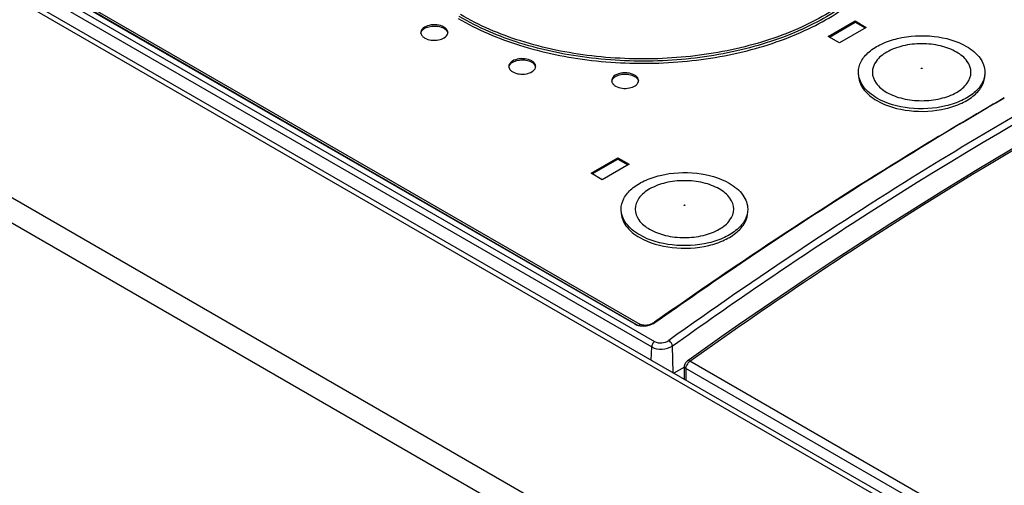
# Model space of a CAD drawing. Header units: inches. Extents: x 0 to 117, y 0 to 83.
# Tile 65 of 77: x 86.26 to 88.71, y 34.48 to 35.64. Entities that reach past the tile are written whole.
import ezdxf

# ---------------------------------------------------------------- set-up
doc = ezdxf.new("R2010")
doc.units = ezdxf.units.IN
doc.header["$LTSCALE"] = 6.431102
doc.header["$MEASUREMENT"] = 0
doc.layers.get('0').update_dxf_attribs({"linetype": 'CONTINUOUS'})

msp = doc.modelspace()

# ---------------------------------------------------------------- linework, layer by layer
at = {"color": 7, "linetype": 'CONTINUOUS'}
for p, q in [((85.0941, 36.3599), (101.0375, 27.1552)), ((85.1146, 36.3614), (101.0572, 27.1571)), ((84.3908, 36.2658), (100.6044, 26.9051)), ((85.3903, 36.2537), (87.8401, 34.8394)), ((85.3829, 36.2402), (87.8328, 34.8259)), ((84.363, 36.2193), (100.5766, 26.8586)), ((85.4632, 36.2267), (87.7905, 34.883)), ((85.4755, 36.2211), (87.7993, 34.8795)), ((85.484, 36.2217), (87.803, 34.8828)), ((88.2721, 35.5989), (88.3389, 35.6374)), ((88.2748, 35.5973), (88.3389, 35.6342)), ((88.3667, 35.6214), (88.2999, 35.5828)), ((88.3389, 35.6342), (88.3389, 35.6374)), ((88.3389, 35.6374), (88.3667, 35.6214)), ((88.3389, 35.6342), (88.3639, 35.6198)), ((87.3253, 35.6059), (87.3256, 35.6085)), ((88.2999, 35.5828), (88.2721, 35.5989)), ((87.5438, 35.5215), (87.5441, 35.5241)), ((87.7999, 35.4861), (87.8002, 35.4888)), ((87.6819, 35.2581), (87.7487, 35.2967)), ((87.6847, 35.2565), (87.7487, 35.2935)), ((87.7765, 35.2806), (87.7097, 35.2421)), ((87.7487, 35.2935), (87.7487, 35.2967)), ((87.7487, 35.2967), (87.7765, 35.2806)), ((87.7487, 35.2935), (87.7737, 35.279)), ((87.7097, 35.2421), (87.6819, 35.2581)), ((87.7905, 34.883), (87.7936, 34.8815)), ((87.803, 34.8787), (87.803, 34.8828)), ((87.805, 34.8818), (87.803, 34.8828)), ((87.8308, 34.8828), (87.8483, 34.8929)), ((87.8308, 34.8813), (87.8308, 34.8828)), ((87.8372, 34.8852), (87.8326, 34.882)), ((87.8401, 34.8873), (87.8372, 34.8852)), ((87.8377, 34.8845), (87.8407, 34.8864)), ((87.8318, 34.7927), (87.8328, 34.8259)), ((87.8864, 34.7611), (87.8845, 34.8283)), ((87.9257, 34.7938), (87.922, 34.7912)), ((87.9262, 34.7892), (87.9279, 34.7906)), ((89.0136, 34.1637), (87.9279, 34.7906)), ((87.9146, 34.7759), (87.8877, 34.7604)), ((87.9141, 34.7451), (87.9146, 34.7772)), ((87.9181, 34.7723), (87.9176, 34.7431)), ((89.0038, 34.1455), (87.9181, 34.7723))]:
    msp.add_line(p, q, dxfattribs=at)
for centre, radius, start, end in [((87.8153, 34.9235), 0.045, 293.3321, 298.8545), ((87.8169, 34.9205), 0.0416, 298.91, 299.9509), ((87.8078, 34.9137), 0.0352, 246.219, 247.1481), ((87.8091, 34.9169), 0.0387, 247.2242, 253.287), ((87.818, 34.9073), 0.0277, 283.3166, 288.195), ((87.9446, 34.7696), 0.0269, 143.6815, 154.3357), ((87.9436, 34.7701), 0.0258, 154.276, 159.77)]:
    msp.add_arc(centre, radius, start, end, dxfattribs=at)
for points, knots in [([(88.4471, 35.9132), (88.4473, 35.895), (88.4431, 35.8576), (88.4144, 35.7828), (88.34, 35.6963), (88.2116, 35.618), (88.0509, 35.5642), (87.8707, 35.5391), (87.6856, 35.5447), (87.5109, 35.5804), (87.404, 35.6254), (87.357, 35.6531)], [0, 0, 0, 0, 0.04289, 0.087479, 0.186721, 0.30402, 0.437912, 0.582568, 0.729969, 0.871592, 1, 1, 1, 1]), ([(87.3513, 35.6435), (87.3991, 35.6153), (87.5078, 35.5697), (87.6853, 35.5336), (87.8734, 35.5282), (88.0563, 35.554), (88.2191, 35.6091), (88.3489, 35.6891), (88.4235, 35.7773), (88.4516, 35.8534), (88.4554, 35.8914), (88.4549, 35.9099)], [0, 0, 0, 0, 0.128578, 0.270412, 0.417994, 0.562727, 0.696544, 0.813619, 0.912593, 0.957106, 1, 1, 1, 1]), ([(88.4511, 35.91), (88.4513, 35.8917), (88.447, 35.854), (88.4181, 35.7788), (88.3433, 35.6918), (88.2141, 35.613), (88.0524, 35.5588), (87.8711, 35.5336), (87.6848, 35.5392), (87.509, 35.5751), (87.4015, 35.6204), (87.3542, 35.6483)], [0, 0, 0, 0, 0.042889, 0.087482, 0.186721, 0.304018, 0.43791, 0.582567, 0.729968, 0.871589, 1, 1, 1, 1]), ([(87.8845, 34.8283), (88.0309, 34.9333), (88.6024, 35.3232), (89.2117, 35.6592), (89.68, 35.865)], [0, 0, 0, 0, 0.260516, 1, 1, 1, 1]), ([(89.7519, 35.8476), (89.5979, 35.7797), (88.9625, 35.4771), (88.3615, 35.1046), (87.9257, 34.7938)], [0, 0, 0, 0, 0.239104, 1, 1, 1, 1]), ([(87.9279, 34.7906), (88.0773, 34.8972), (88.6587, 35.2928), (89.2777, 35.635), (89.7531, 35.845)], [0, 0, 0, 0, 0.261027, 1, 1, 1, 1]), ([(87.3158, 35.6222), (87.3106, 35.6252), (87.3014, 35.6277), (87.2889, 35.628), (87.277, 35.6263), (87.2647, 35.6217), (87.2587, 35.6125), (87.2587, 35.6085)], [0, 0, 0, 0, 0.271285, 0.419634, 0.565221, 0.816586, 1, 1, 1, 1]), ([(87.2612, 35.6126), (87.2664, 35.62), (87.287, 35.6267), (87.3069, 35.6241), (87.3158, 35.619)], [0, 0, 0, 0, 0.467868, 1, 1, 1, 1]), ([(87.3256, 35.6085), (87.3256, 35.6098), (87.3246, 35.6156), (87.3197, 35.6199), (87.3158, 35.6222)], [0, 0, 0, 0, 0.220856, 1, 1, 1, 1]), ([(87.3158, 35.619), (87.317, 35.6182), (87.3211, 35.6155), (87.3245, 35.6112), (87.3253, 35.6078)], [0, 0, 0, 0, 0.287285, 1, 1, 1, 1]), ([(87.2612, 35.6012), (87.2616, 35.6006), (87.2636, 35.5981), (87.2663, 35.5961), (87.2685, 35.5948)], [0, 0, 0, 0, 0.230493, 1, 1, 1, 1]), ([(87.2685, 35.5948), (87.2733, 35.592), (87.2851, 35.5888), (87.3052, 35.5889), (87.3232, 35.597), (87.3253, 35.6059)], [0, 0, 0, 0, 0.269051, 0.561839, 1, 1, 1, 1]), ([(88.347, 35.5097), (88.347, 35.5187), (88.3525, 35.5384), (88.3739, 35.5628), (88.4056, 35.582), (88.4596, 35.6), (88.5333, 35.6038), (88.5915, 35.588), (88.6159, 35.574)], [0, 0, 0, 0, 0.087142, 0.186855, 0.304529, 0.438667, 0.730123, 1, 1, 1, 1]), ([(88.5912, 35.5597), (88.5789, 35.5668), (88.5503, 35.5772), (88.5045, 35.5822), (88.4587, 35.5772), (88.4191, 35.5628), (88.3903, 35.5405), (88.3781, 35.5097), (88.3902, 35.4788), (88.4076, 35.4654), (88.4178, 35.4596)], [0, 0, 0, 0, 0.138766, 0.292446, 0.446138, 0.584884, 0.699197, 0.792439, 0.885672, 1, 1, 1, 1]), ([(88.6159, 35.574), (88.6289, 35.5664), (88.6513, 35.5493), (88.662, 35.5219), (88.662, 35.5097)], [0, 0, 0, 0, 0.550793, 1, 1, 1, 1]), ([(87.5343, 35.5378), (87.5291, 35.5408), (87.5199, 35.5433), (87.5074, 35.5436), (87.4955, 35.5419), (87.4832, 35.5373), (87.4772, 35.5282), (87.4772, 35.5241)], [0, 0, 0, 0, 0.271285, 0.419634, 0.565221, 0.816586, 1, 1, 1, 1]), ([(88.4178, 35.4596), (88.4301, 35.4525), (88.4587, 35.4421), (88.5045, 35.4371), (88.5503, 35.4421), (88.5899, 35.4565), (88.6188, 35.4788), (88.6309, 35.5097), (88.6188, 35.5405), (88.6014, 35.5539), (88.5912, 35.5597)], [0, 0, 0, 0, 0.138766, 0.292446, 0.446138, 0.584884, 0.699197, 0.792439, 0.885672, 1, 1, 1, 1]), ([(87.4797, 35.5282), (87.4849, 35.5356), (87.5056, 35.5424), (87.5255, 35.5397), (87.5343, 35.5346)], [0, 0, 0, 0, 0.467868, 1, 1, 1, 1]), ([(87.487, 35.5105), (87.4919, 35.5077), (87.5036, 35.5044), (87.5237, 35.5046), (87.5417, 35.5126), (87.5438, 35.5215)], [0, 0, 0, 0, 0.269051, 0.561839, 1, 1, 1, 1]), ([(87.5441, 35.5241), (87.5441, 35.5254), (87.5431, 35.5312), (87.5382, 35.5355), (87.5343, 35.5378)], [0, 0, 0, 0, 0.220856, 1, 1, 1, 1]), ([(87.5343, 35.5346), (87.5356, 35.5339), (87.5397, 35.5311), (87.5431, 35.5268), (87.5438, 35.5234)], [0, 0, 0, 0, 0.287285, 1, 1, 1, 1]), ([(88.5036, 35.5188), (88.5034, 35.519), (88.5035, 35.5204), (88.5048, 35.52), (88.5054, 35.5198)], [0, 0, 0, 0, 0.365648, 1, 1, 1, 1]), ([(88.5054, 35.5198), (88.5057, 35.5196), (88.5055, 35.5182), (88.5042, 35.5186), (88.5036, 35.5188)], [0, 0, 0, 0, 0.367925, 1, 1, 1, 1]), ([(87.4797, 35.5168), (87.4801, 35.5162), (87.4822, 35.5137), (87.4848, 35.5117), (87.487, 35.5105)], [0, 0, 0, 0, 0.230493, 1, 1, 1, 1]), ([(87.7904, 35.5024), (87.7853, 35.5054), (87.776, 35.5079), (87.7635, 35.5083), (87.7516, 35.5065), (87.7393, 35.5019), (87.7333, 35.4928), (87.7333, 35.4888)], [0, 0, 0, 0, 0.271285, 0.419634, 0.565221, 0.816586, 1, 1, 1, 1]), ([(87.7358, 35.4929), (87.741, 35.5002), (87.7617, 35.507), (87.7816, 35.5043), (87.7904, 35.4992)], [0, 0, 0, 0, 0.467868, 1, 1, 1, 1]), ([(87.8002, 35.4888), (87.8002, 35.49), (87.7992, 35.4958), (87.7943, 35.5002), (87.7904, 35.5024)], [0, 0, 0, 0, 0.220856, 1, 1, 1, 1]), ([(87.7904, 35.4992), (87.7917, 35.4985), (87.7958, 35.4958), (87.7992, 35.4915), (87.8, 35.488)], [0, 0, 0, 0, 0.287285, 1, 1, 1, 1]), ([(88.3932, 35.4454), (88.3801, 35.4529), (88.3577, 35.47), (88.347, 35.4974), (88.347, 35.5097)], [0, 0, 0, 0, 0.550793, 1, 1, 1, 1]), ([(88.347, 35.5032), (88.347, 35.491), (88.3577, 35.4636), (88.3801, 35.4465), (88.3932, 35.4389)], [0, 0, 0, 0, 0.449211, 1, 1, 1, 1]), ([(88.662, 35.5097), (88.662, 35.5006), (88.6565, 35.4809), (88.6351, 35.4566), (88.6035, 35.4373), (88.5494, 35.4193), (88.4757, 35.4155), (88.4175, 35.4313), (88.3932, 35.4454)], [0, 0, 0, 0, 0.087142, 0.186855, 0.304529, 0.438667, 0.730123, 1, 1, 1, 1]), ([(88.3932, 35.4389), (88.4175, 35.4249), (88.4757, 35.4091), (88.5494, 35.4128), (88.6034, 35.4309), (88.6351, 35.4501), (88.6565, 35.4745), (88.662, 35.4941), (88.662, 35.5032)], [0, 0, 0, 0, 0.269866, 0.561312, 0.695454, 0.813134, 0.912852, 1, 1, 1, 1]), ([(87.7358, 35.4814), (87.7362, 35.4808), (87.7383, 35.4783), (87.741, 35.4764), (87.7431, 35.4751)], [0, 0, 0, 0, 0.230493, 1, 1, 1, 1]), ([(87.7431, 35.4751), (87.748, 35.4723), (87.7597, 35.4691), (87.7798, 35.4692), (87.7978, 35.4773), (87.7999, 35.4861)], [0, 0, 0, 0, 0.269051, 0.561839, 1, 1, 1, 1]), ([(88.7101, 35.4458), (88.637, 35.4036), (88.3406, 35.2276), (88.0526, 35.0375), (87.8401, 34.8873)], [0, 0, 0, 0, 0.244905, 1, 1, 1, 1]), ([(87.8407, 34.8864), (87.9124, 34.9372), (88.1958, 35.1334), (88.4878, 35.3171), (88.7101, 35.4458)], [0, 0, 0, 0, 0.254912, 1, 1, 1, 1]), ([(88.7722, 35.4218), (88.6966, 35.3782), (88.3905, 35.1961), (88.0937, 34.9984), (87.8751, 34.8418)], [0, 0, 0, 0, 0.245069, 1, 1, 1, 1]), ([(87.7568, 35.1689), (87.7568, 35.178), (87.7623, 35.1977), (87.7838, 35.222), (87.8154, 35.2413), (87.8694, 35.2593), (87.9431, 35.263), (88.0013, 35.2473), (88.0257, 35.2332)], [0, 0, 0, 0, 0.087142, 0.186855, 0.304529, 0.438667, 0.730123, 1, 1, 1, 1]), ([(88.001, 35.219), (87.9887, 35.2261), (87.9601, 35.2365), (87.9143, 35.2414), (87.8685, 35.2365), (87.8289, 35.2221), (87.8001, 35.1998), (87.7879, 35.1689), (87.8, 35.1381), (87.8175, 35.1247), (87.8276, 35.1189)], [0, 0, 0, 0, 0.138766, 0.292446, 0.446138, 0.584884, 0.699197, 0.792439, 0.885672, 1, 1, 1, 1]), ([(88.0257, 35.2332), (88.0387, 35.2257), (88.0611, 35.2086), (88.0718, 35.1812), (88.0718, 35.1689)], [0, 0, 0, 0, 0.550793, 1, 1, 1, 1]), ([(87.8276, 35.1189), (87.8399, 35.1117), (87.8686, 35.1014), (87.9143, 35.0964), (87.9602, 35.1014), (87.9997, 35.1158), (88.0286, 35.1381), (88.0407, 35.1689), (88.0286, 35.1998), (88.0112, 35.2131), (88.001, 35.219)], [0, 0, 0, 0, 0.138766, 0.292446, 0.446138, 0.584884, 0.699197, 0.792439, 0.885672, 1, 1, 1, 1]), ([(87.9135, 35.1781), (87.9132, 35.1783), (87.9133, 35.1797), (87.9147, 35.1793), (87.9152, 35.1791)], [0, 0, 0, 0, 0.364642, 1, 1, 1, 1]), ([(87.9152, 35.1791), (87.9155, 35.1789), (87.9153, 35.1774), (87.914, 35.1778), (87.9135, 35.1781)], [0, 0, 0, 0, 0.367925, 1, 1, 1, 1]), ([(87.803, 35.1046), (87.7899, 35.1122), (87.7676, 35.1293), (87.7568, 35.1567), (87.7568, 35.1689)], [0, 0, 0, 0, 0.550793, 1, 1, 1, 1]), ([(87.7568, 35.1625), (87.7568, 35.1502), (87.7676, 35.1229), (87.7899, 35.1057), (87.803, 35.0982)], [0, 0, 0, 0, 0.449211, 1, 1, 1, 1]), ([(88.0718, 35.1689), (88.0718, 35.1598), (88.0663, 35.1402), (88.0449, 35.1158), (88.0133, 35.0965), (87.9592, 35.0785), (87.8856, 35.0748), (87.8273, 35.0906), (87.803, 35.1046)], [0, 0, 0, 0, 0.087142, 0.186855, 0.304529, 0.438667, 0.730123, 1, 1, 1, 1]), ([(87.803, 35.0982), (87.8273, 35.0841), (87.8856, 35.0684), (87.9592, 35.0721), (88.0133, 35.0901), (88.0449, 35.1094), (88.0663, 35.1337), (88.0718, 35.1534), (88.0718, 35.1625)], [0, 0, 0, 0, 0.269866, 0.561312, 0.695454, 0.813134, 0.912852, 1, 1, 1, 1]), ([(87.8244, 34.8804), (87.8195, 34.8792), (87.8127, 34.8792), (87.8064, 34.8812), (87.805, 34.8818)], [0, 0, 0, 0, 0.762094, 1, 1, 1, 1]), ([(87.8401, 34.8394), (87.8369, 34.837), (87.8338, 34.8323), (87.8328, 34.8271), (87.8328, 34.8259)], [0, 0, 0, 0, 0.761365, 1, 1, 1, 1]), ([(87.8401, 34.8394), (87.8453, 34.8364), (87.858, 34.835), (87.8702, 34.8382), (87.8751, 34.8418)], [0, 0, 0, 0, 0.493279, 1, 1, 1, 1]), ([(87.8845, 34.8283), (87.8843, 34.8296), (87.8826, 34.8349), (87.8788, 34.8397), (87.8751, 34.8418)], [0, 0, 0, 0, 0.23488, 1, 1, 1, 1]), ([(87.8328, 34.8259), (87.8404, 34.8215), (87.859, 34.8185), (87.877, 34.8232), (87.8845, 34.8283)], [0, 0, 0, 0, 0.495145, 1, 1, 1, 1]), ([(87.9279, 34.7906), (87.9273, 34.7909), (87.9256, 34.7918), (87.9231, 34.792), (87.922, 34.7912)], [0, 0, 0, 0, 0.311707, 1, 1, 1, 1]), ([(87.9181, 34.7723), (87.9175, 34.7726), (87.9159, 34.7738), (87.9146, 34.7757), (87.9146, 34.7772)], [0, 0, 0, 0, 0.297252, 1, 1, 1, 1])]:
    msp.add_open_spline(points, degree=3, knots=knots, dxfattribs=at)
for points in [[(87.2587, 35.6085), (87.2587, 35.6059), (87.2597, 35.6033), (87.2612, 35.6012)], [(87.2588, 35.6069), (87.2591, 35.6089), (87.26, 35.6109), (87.2612, 35.6126)], [(87.4772, 35.5241), (87.4772, 35.5215), (87.4782, 35.5189), (87.4797, 35.5168)], [(87.4773, 35.5225), (87.4776, 35.5246), (87.4785, 35.5266), (87.4797, 35.5282)], [(87.7333, 35.4888), (87.7333, 35.4862), (87.7343, 35.4835), (87.7358, 35.4814)], [(87.7334, 35.4872), (87.7337, 35.4892), (87.7346, 35.4912), (87.7358, 35.4929)], [(87.8064, 34.8782), (87.8154, 34.8772), (87.8249, 34.8786), (87.8331, 34.8822)], [(87.8308, 34.8828), (87.8295, 34.8821), (87.8281, 34.8815), (87.8266, 34.881)], [(87.798, 34.8799), (87.8007, 34.879), (87.8036, 34.8785), (87.8064, 34.8782)], [(87.9152, 34.7812), (87.9162, 34.7851), (87.9187, 34.7888), (87.922, 34.7912)], [(87.9229, 34.7856), (87.9239, 34.7869), (87.925, 34.7881), (87.9262, 34.7892)], [(87.9146, 34.7772), (87.9146, 34.7785), (87.9148, 34.7799), (87.9152, 34.7812)], [(87.9181, 34.7723), (87.9181, 34.7746), (87.9186, 34.7769), (87.9194, 34.779)]]:
    msp.add_open_spline(points, degree=3, dxfattribs=at)

doc.saveas('drawing.dxf')
